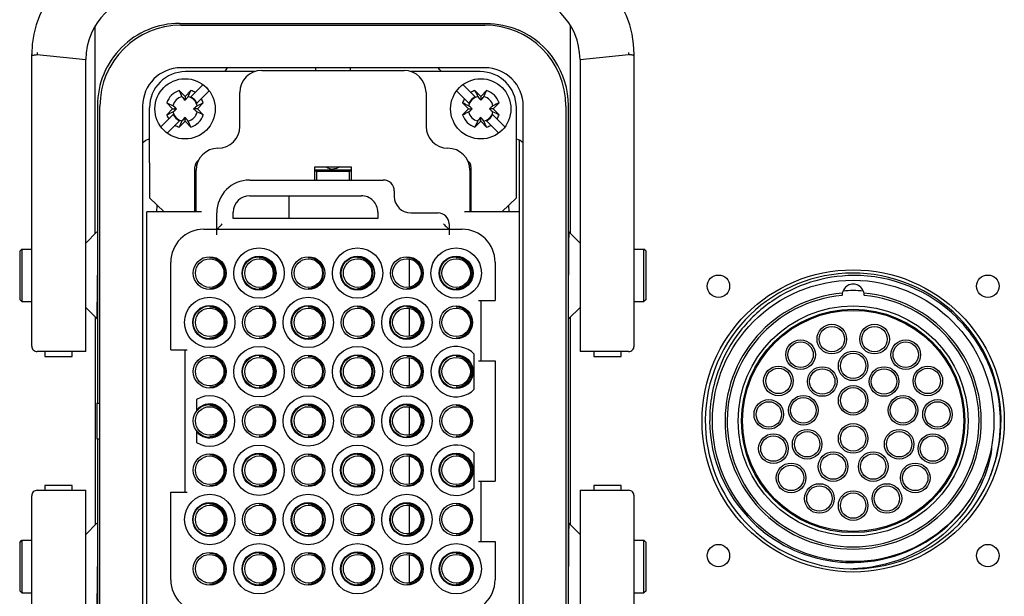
# Model space of a CAD drawing. Header units: millimetres. Extents: x 4086 to 10416, y 123 to 1549.
# Tile 157 of 256: x 7373 to 7395, y 652 to 666. Entities that reach past the tile are written whole.
import ezdxf

# ---------------------------------------------------------------- set-up
doc = ezdxf.new("R2010")
doc.units = ezdxf.units.MM
doc.layers.add('外形图', color=7, linetype='Continuous')

msp = doc.modelspace()

# ---------------------------------------------------------------- linework, layer by layer
at = {"layer": '外形图', "color": 7, "linetype": 'Continuous'}
for p, q in [((7374.648, 660.658), (7374.648, 665.401)), ((7376.573, 665.457), (7383.574, 665.457)), ((7376.605, 665.42), (7383.542, 665.42)), ((7385.498, 660.658), (7385.498, 665.401)), ((7373.198, 658.091), (7373.198, 664.757)), ((7373.323, 664.744), (7374.434, 664.632)), ((7374.434, 657.966), (7374.434, 664.632)), ((7385.713, 664.632), (7386.823, 664.744)), ((7385.713, 664.632), (7385.713, 657.966)), ((7386.823, 664.793), (7386.823, 664.744)), ((7386.948, 658.091), (7386.948, 664.757)), ((7383.542, 664.445), (7376.605, 664.445)), ((7378.448, 664.382), (7381.698, 664.382)), ((7379.676, 664.445), (7379.676, 664.392)), ((7380.471, 664.392), (7380.471, 664.445)), ((7378.286, 664.357), (7376.711, 664.357)), ((7378.286, 664.355), (7378.286, 664.357)), ((7383.436, 664.357), (7381.861, 664.357)), ((7381.861, 664.357), (7381.861, 664.355)), ((7376.698, 663.79), (7376.565, 663.924)), ((7376.832, 663.924), (7376.698, 663.79)), ((7377.109, 664.059), (7376.828, 663.778)), ((7377.25, 663.917), (7376.969, 663.637)), ((7382.897, 663.917), (7383.177, 663.637)), ((7383.038, 664.059), (7383.319, 663.778)), ((7383.448, 663.79), (7383.315, 663.924)), ((7383.582, 663.924), (7383.448, 663.79)), ((7376.698, 663.79), (7376.698, 663.703)), ((7377.948, 663.107), (7377.948, 663.882)), ((7382.198, 663.882), (7382.198, 663.107)), ((7383.448, 663.79), (7383.448, 663.703)), ((7374.698, 663.582), (7374.698, 656.788)), ((7374.755, 649.195), (7374.755, 663.57)), ((7375.73, 663.57), (7375.73, 649.195)), ((7375.886, 662.274), (7375.886, 663.532)), ((7376.282, 663.641), (7376.415, 663.507)), ((7376.415, 663.507), (7376.282, 663.373)), ((7376.415, 663.507), (7376.503, 663.507)), ((7376.981, 663.507), (7376.894, 663.507)), ((7376.981, 663.507), (7377.115, 663.641)), ((7377.115, 663.373), (7376.981, 663.507)), ((7383.032, 663.641), (7383.165, 663.507)), ((7383.165, 663.507), (7383.032, 663.373)), ((7383.165, 663.507), (7383.253, 663.507)), ((7383.731, 663.507), (7383.644, 663.507)), ((7383.731, 663.507), (7383.865, 663.641)), ((7383.865, 663.373), (7383.731, 663.507)), ((7384.261, 661.479), (7384.261, 663.532)), ((7384.417, 649.195), (7384.417, 663.57)), ((7385.392, 663.57), (7385.392, 649.195)), ((7385.448, 649.182), (7385.448, 663.582)), ((7376.427, 663.378), (7376.147, 663.097)), ((7376.698, 663.224), (7376.698, 663.312)), ((7383.448, 663.224), (7383.448, 663.312)), ((7384, 663.097), (7383.719, 663.378)), ((7376.288, 662.955), (7376.569, 663.236)), ((7376.565, 663.091), (7376.698, 663.224)), ((7376.698, 663.224), (7376.832, 663.091)), ((7383.315, 663.091), (7383.448, 663.224)), ((7383.448, 663.224), (7383.582, 663.091)), ((7383.578, 663.236), (7383.859, 662.955)), ((7384.323, 662.799), (7384.323, 661.157)), ((7375.886, 662.274), (7375.886, 661.479)), ((7376.923, 661.157), (7376.923, 662.182)), ((7379.661, 662.182), (7380.486, 662.182)), ((7379.661, 661.882), (7379.661, 662.182)), ((7380.486, 662.182), (7380.486, 661.882)), ((7383.223, 662.182), (7383.223, 661.157)), ((7376.948, 661.157), (7376.948, 662.107)), ((7380.486, 662.107), (7379.661, 662.107)), ((7379.698, 662.082), (7379.661, 662.084)), ((7379.698, 662.082), (7380.448, 662.082)), ((7379.698, 662.082), (7379.698, 661.882)), ((7380.486, 662.084), (7380.448, 662.082)), ((7380.448, 661.882), (7380.448, 662.082)), ((7383.198, 662.107), (7383.198, 661.157)), ((7378.173, 661.882), (7381.223, 661.882)), ((7375.886, 661.479), (7376.22, 661.157)), ((7376.923, 661.482), (7376.948, 661.482)), ((7378.173, 661.523), (7380.723, 661.523)), ((7379.073, 661.007), (7379.073, 661.523)), ((7381.473, 661.632), (7381.473, 661.507)), ((7383.223, 661.482), (7383.198, 661.482)), ((7383.926, 661.157), (7384.261, 661.479)), ((7376.05, 661.157), (7376.06, 661.311)), ((7384.097, 661.157), (7384.087, 661.311)), ((7377.073, 661.157), (7375.823, 661.157)), ((7375.823, 651.607), (7375.823, 661.157)), ((7377.423, 660.632), (7377.423, 661.132)), ((7377.798, 661.007), (7377.798, 661.148)), ((7381.098, 661.007), (7377.798, 661.007)), ((7381.098, 661.148), (7381.098, 661.007)), ((7381.848, 661.132), (7382.473, 661.132)), ((7384.323, 661.157), (7383.073, 661.157)), ((7384.323, 661.157), (7384.323, 651.607)), ((7382.723, 660.882), (7382.723, 660.632)), ((7374.434, 660.439), (7374.687, 660.698)), ((7377.123, 660.757), (7383.023, 660.757)), ((7385.713, 660.439), (7385.46, 660.698)), ((7372.923, 660.257), (7372.973, 660.307)), ((7372.923, 660.257), (7372.923, 659.157)), ((7372.973, 660.307), (7373.198, 660.307)), ((7372.973, 660.307), (7372.973, 659.107)), ((7386.948, 660.307), (7387.173, 660.307)), ((7387.223, 660.257), (7387.173, 660.307)), ((7387.173, 659.107), (7387.173, 660.307)), ((7387.223, 659.157), (7387.223, 660.257)), ((7376.373, 658.007), (7376.373, 660.007)), ((7381.823, 659.432), (7381.823, 660.082)), ((7383.773, 660.007), (7383.773, 659.132)), ((7391.698, 659.246), (7391.698, 659.257)), ((7392.198, 659.257), (7392.198, 659.246)), ((7372.923, 659.157), (7372.973, 659.107)), ((7372.973, 659.107), (7373.198, 659.107)), ((7374.434, 658.975), (7374.687, 658.717)), ((7383.398, 659.132), (7383.773, 659.132)), ((7383.448, 659.132), (7383.448, 657.757)), ((7385.713, 658.975), (7385.46, 658.717)), ((7386.948, 659.107), (7387.173, 659.107)), ((7387.223, 659.157), (7387.173, 659.107)), ((7374.648, 658.756), (7374.648, 654.008)), ((7381.823, 658.307), (7381.823, 658.957)), ((7385.498, 654.008), (7385.498, 658.756)), ((7374.434, 657.966), (7373.323, 657.966)), ((7373.497, 657.966), (7373.497, 657.857)), ((7373.497, 657.857), (7374.122, 657.857)), ((7374.122, 657.857), (7374.122, 657.966)), ((7376.373, 658.007), (7376.748, 658.007)), ((7376.698, 654.757), (7376.698, 658.007)), ((7383.298, 657.107), (7383.298, 657.908)), ((7386.823, 657.966), (7385.713, 657.966)), ((7386.025, 657.966), (7386.025, 657.857)), ((7386.025, 657.857), (7386.65, 657.857)), ((7386.65, 657.857), (7386.65, 657.966)), ((7381.823, 657.182), (7381.823, 657.832)), ((7383.398, 657.757), (7383.773, 657.757)), ((7383.773, 657.757), (7383.773, 655.007)), ((7374.685, 656.788), (7374.755, 656.788)), ((7374.685, 656.788), (7374.685, 655.976)), ((7376.961, 656.873), (7376.961, 656.607)), ((7381.823, 656.057), (7381.823, 656.707)), ((7376.961, 656.157), (7376.961, 655.892)), ((7374.685, 655.976), (7374.755, 655.976)), ((7374.698, 655.976), (7374.698, 649.182)), ((7383.298, 654.857), (7383.298, 655.658)), ((7381.823, 654.932), (7381.823, 655.582)), ((7383.398, 655.007), (7383.773, 655.007)), ((7383.448, 655.007), (7383.448, 653.632)), ((7373.323, 654.798), (7374.434, 654.798)), ((7374.122, 654.907), (7373.497, 654.907)), ((7373.497, 654.907), (7373.497, 654.798)), ((7374.122, 654.798), (7374.122, 654.907)), ((7374.434, 648.132), (7374.434, 654.798)), ((7376.373, 654.757), (7376.748, 654.757)), ((7376.373, 652.757), (7376.373, 654.757)), ((7385.713, 654.798), (7386.823, 654.798)), ((7385.713, 654.798), (7385.713, 648.132)), ((7386.65, 654.907), (7386.025, 654.907)), ((7386.025, 654.907), (7386.025, 654.798)), ((7386.65, 654.798), (7386.65, 654.907)), ((7373.198, 648.007), (7373.198, 654.673)), ((7386.948, 648.007), (7386.948, 654.673)), ((7381.823, 653.757), (7381.823, 654.457)), ((7374.434, 653.789), (7374.687, 654.048)), ((7385.713, 653.789), (7385.46, 654.048)), ((7372.923, 653.607), (7372.973, 653.657)), ((7372.923, 653.607), (7372.923, 652.507)), ((7372.973, 653.657), (7373.198, 653.657)), ((7372.973, 653.657), (7372.973, 652.457)), ((7383.398, 653.632), (7383.773, 653.632)), ((7383.773, 653.632), (7383.773, 652.757)), ((7386.948, 653.657), (7387.173, 653.657)), ((7387.223, 653.607), (7387.173, 653.657)), ((7387.173, 652.457), (7387.173, 653.657)), ((7387.223, 652.507), (7387.223, 653.607)), ((7381.823, 652.682), (7381.823, 653.332)), ((7372.923, 652.507), (7372.973, 652.457)), ((7372.973, 652.457), (7373.198, 652.457)), ((7386.948, 652.457), (7387.173, 652.457)), ((7387.223, 652.507), (7387.173, 652.457))]:
    msp.add_line(p, q, dxfattribs=at)
for centre, radius in [((7376.698, 663.507), 0.688), ((7383.448, 663.507), 0.688), ((7378.386, 659.757), 0.575), ((7380.636, 659.757), 0.575), ((7382.886, 659.757), 0.575), ((7377.261, 659.757), 0.375), ((7378.386, 659.757), 0.388), ((7378.386, 659.757), 0.375), ((7379.511, 659.757), 0.375), ((7380.636, 659.757), 0.388), ((7380.636, 659.757), 0.375), ((7381.761, 659.757), 0.375), ((7382.886, 659.757), 0.388), ((7382.886, 659.757), 0.375), ((7377.261, 659.757), 0.325), ((7378.386, 659.757), 0.325), ((7379.511, 659.757), 0.325), ((7380.636, 659.757), 0.325), ((7381.761, 659.757), 0.325), ((7382.886, 659.757), 0.325), ((7391.948, 656.382), 3.45), ((7388.873, 659.457), 0.256), ((7395.023, 659.457), 0.256), ((7391.948, 656.382), 3.212), ((7377.261, 658.632), 0.575), ((7379.511, 658.632), 0.575), ((7381.761, 658.632), 0.575), ((7377.261, 658.632), 0.388), ((7377.261, 658.632), 0.375), ((7378.386, 658.632), 0.375), ((7379.511, 658.632), 0.388), ((7379.511, 658.632), 0.375), ((7380.636, 658.632), 0.375), ((7381.761, 658.632), 0.388), ((7381.761, 658.632), 0.375), ((7382.886, 658.632), 0.375), ((7391.948, 656.382), 2.625), ((7377.261, 658.632), 0.325), ((7378.386, 658.632), 0.325), ((7379.511, 658.632), 0.325), ((7380.636, 658.632), 0.325), ((7381.761, 658.632), 0.325), ((7382.886, 658.632), 0.325), ((7391.948, 656.382), 2.55), ((7391.948, 656.382), 2.525), ((7391.461, 658.25), 0.338), ((7391.461, 658.25), 0.29), ((7392.436, 658.25), 0.338), ((7392.436, 658.25), 0.29), ((7378.386, 657.507), 0.575), ((7380.636, 657.507), 0.575), ((7390.748, 657.895), 0.338), ((7390.748, 657.895), 0.29), ((7393.148, 657.895), 0.338), ((7393.148, 657.895), 0.29), ((7377.261, 657.507), 0.375), ((7378.386, 657.507), 0.388), ((7378.386, 657.507), 0.375), ((7379.511, 657.507), 0.375), ((7380.636, 657.507), 0.388), ((7380.636, 657.507), 0.375), ((7381.761, 657.507), 0.375), ((7382.886, 657.507), 0.388), ((7382.886, 657.507), 0.375), ((7391.948, 657.64), 0.338), ((7391.948, 657.64), 0.29), ((7377.261, 657.507), 0.325), ((7378.386, 657.507), 0.325), ((7379.511, 657.507), 0.325), ((7380.636, 657.507), 0.325), ((7381.761, 657.507), 0.325), ((7382.886, 657.507), 0.325), ((7390.243, 657.295), 0.338), ((7391.243, 657.282), 0.338), ((7392.653, 657.282), 0.338), ((7393.653, 657.295), 0.338), ((7390.243, 657.295), 0.29), ((7391.243, 657.282), 0.29), ((7392.653, 657.282), 0.29), ((7393.653, 657.295), 0.29), ((7391.948, 656.852), 0.338), ((7379.511, 656.382), 0.575), ((7381.761, 656.382), 0.575), ((7390.811, 656.625), 0.338), ((7391.948, 656.852), 0.29), ((7393.086, 656.625), 0.338), ((7377.261, 656.382), 0.375), ((7378.386, 656.382), 0.375), ((7379.511, 656.382), 0.388), ((7379.511, 656.382), 0.375), ((7380.636, 656.382), 0.375), ((7381.761, 656.382), 0.388), ((7381.761, 656.382), 0.375), ((7382.886, 656.382), 0.375), ((7390.023, 656.532), 0.338), ((7390.023, 656.532), 0.29), ((7390.811, 656.625), 0.29), ((7393.086, 656.625), 0.29), ((7393.873, 656.532), 0.338), ((7393.873, 656.532), 0.29), ((7377.261, 656.382), 0.325), ((7378.386, 656.382), 0.325), ((7379.511, 656.382), 0.325), ((7380.636, 656.382), 0.325), ((7381.761, 656.382), 0.325), ((7382.886, 656.382), 0.325), ((7391.948, 655.982), 0.338), ((7391.948, 655.982), 0.29), ((7390.128, 655.75), 0.338), ((7390.898, 655.85), 0.338), ((7390.898, 655.85), 0.29), ((7392.998, 655.85), 0.338), ((7392.998, 655.85), 0.29), ((7393.768, 655.75), 0.338), ((7378.386, 655.257), 0.575), ((7380.636, 655.257), 0.575), ((7390.128, 655.75), 0.29), ((7393.768, 655.75), 0.29), ((7377.261, 655.257), 0.375), ((7378.386, 655.257), 0.388), ((7378.386, 655.257), 0.375), ((7379.511, 655.257), 0.375), ((7380.636, 655.257), 0.388), ((7380.636, 655.257), 0.375), ((7381.761, 655.257), 0.375), ((7382.886, 655.257), 0.388), ((7382.886, 655.257), 0.375), ((7391.491, 655.34), 0.338), ((7391.491, 655.34), 0.29), ((7392.406, 655.34), 0.338), ((7392.406, 655.34), 0.29), ((7377.261, 655.257), 0.325), ((7378.386, 655.257), 0.325), ((7379.511, 655.257), 0.325), ((7380.636, 655.257), 0.325), ((7381.761, 655.257), 0.325), ((7382.886, 655.257), 0.325), ((7390.531, 655.082), 0.338), ((7390.531, 655.082), 0.29), ((7393.366, 655.082), 0.338), ((7393.366, 655.082), 0.29), ((7391.178, 654.612), 0.338), ((7392.718, 654.612), 0.338), ((7377.261, 654.132), 0.575), ((7379.511, 654.132), 0.575), ((7381.761, 654.132), 0.575), ((7391.178, 654.612), 0.29), ((7391.948, 654.45), 0.338), ((7391.948, 654.45), 0.29), ((7392.718, 654.612), 0.29), ((7377.261, 654.132), 0.388), ((7377.261, 654.132), 0.375), ((7378.386, 654.132), 0.375), ((7379.511, 654.132), 0.388), ((7379.511, 654.132), 0.375), ((7380.636, 654.132), 0.375), ((7381.761, 654.132), 0.388), ((7381.761, 654.132), 0.375), ((7382.886, 654.132), 0.375), ((7377.261, 654.132), 0.325), ((7378.386, 654.132), 0.325), ((7379.511, 654.132), 0.325), ((7380.636, 654.132), 0.325), ((7381.761, 654.132), 0.325), ((7382.886, 654.132), 0.325), ((7378.386, 653.007), 0.575), ((7380.636, 653.007), 0.575), ((7382.886, 653.007), 0.575), ((7377.261, 653.007), 0.375), ((7378.386, 653.007), 0.388), ((7378.386, 653.007), 0.375), ((7379.511, 653.007), 0.375), ((7380.636, 653.007), 0.388), ((7380.636, 653.007), 0.375), ((7381.761, 653.007), 0.375), ((7382.886, 653.007), 0.388), ((7382.886, 653.007), 0.375), ((7388.873, 653.307), 0.256), ((7395.023, 653.307), 0.256), ((7377.261, 653.007), 0.325), ((7378.386, 653.007), 0.325), ((7379.511, 653.007), 0.325), ((7380.636, 653.007), 0.325), ((7381.761, 653.007), 0.325), ((7382.886, 653.007), 0.325)]:
    msp.add_circle(centre, radius, dxfattribs=at)
for centre, radius, start, end in [((7375.448, 664.757), 2.25, 90, 180), ((7384.698, 664.757), 2.25, 0, 90), ((7375.934, 664.632), 1.5, 90, 180), ((7384.213, 664.632), 1.5, 0, 90), ((7376.573, 663.582), 1.875, 90.0118, 180.0171), ((7376.605, 663.57), 1.85, 90.0003, 179.9997), ((7383.542, 663.57), 1.85, 0.0003, 90), ((7383.573, 663.582), 1.875, 359.9912, 66.7101), ((7375.454, 664.752), 2.131, 178.8997, 180.2063), ((7376.605, 663.57), 0.875, 90.0014, 179.9998), ((7378.448, 663.882), 0.5, 90, 180), ((7380.073, 664.392), 0.397, 180, 181.4438), ((7380.073, 664.392), 0.397, 358.5562, 0), ((7381.698, 663.882), 0.5, 0, 90), ((7382.216, 664.169), 0.377, 30.3101, 47.6139), ((7383.542, 663.57), 0.875, 0.0014, 90), ((7376.711, 663.532), 0.825, 90.0113, 180.0005), ((7383.436, 663.532), 0.825, 0.0113, 90), ((7376.698, 663.507), 0.438, 107.7972, 162.203), ((7414.221, 681.013), 41.353, 204.4102, 204.6212), ((7339.182, 681.011), 41.346, 335.3789, 335.59), ((7376.698, 663.507), 0.438, 58.213, 72.2028), ((7383.448, 663.507), 0.438, 107.7972, 121.7871), ((7420.971, 681.013), 41.352, 204.4101, 204.6211), ((7345.932, 681.011), 41.346, 335.3789, 335.5899), ((7383.448, 663.507), 0.438, 17.7971, 72.2029), ((7376.698, 663.507), 0.287, 104.236, 165.7649), ((7382.77, 668.955), 8.028, 220.0859, 220.8614), ((7370.627, 668.954), 8.028, 319.1387, 319.9142), ((7376.698, 663.507), 0.287, 14.236, 75.7649), ((7376.698, 663.507), 0.3, 25.555, 64.4451), ((7376.698, 663.507), 0.438, 17.7973, 31.7871), ((7383.448, 663.507), 0.438, 148.2129, 162.2028), ((7383.448, 663.507), 0.287, 104.2359, 165.7649), ((7383.448, 663.507), 0.3, 115.555, 154.445), ((7389.52, 668.955), 8.028, 220.0858, 220.8613), ((7377.377, 668.954), 8.028, 319.1387, 319.9142), ((7383.448, 663.507), 0.287, 14.2359, 75.7649), ((7359.195, 625.99), 41.346, 65.3789, 65.59), ((7371.251, 657.436), 8.028, 49.1387, 49.9142), ((7371.251, 669.579), 8.028, 310.0859, 310.8614), ((7382.146, 657.435), 8.028, 130.0859, 130.8614), ((7382.146, 669.578), 8.028, 229.1387, 229.9142), ((7394.204, 625.985), 41.352, 114.4102, 114.6212), ((7365.945, 625.991), 41.346, 65.3789, 65.5899), ((7378.001, 657.436), 8.028, 49.1387, 49.9142), ((7378.001, 669.579), 8.028, 310.0858, 310.8613), ((7388.896, 657.435), 8.028, 130.0858, 130.8613), ((7388.896, 669.578), 8.028, 229.1387, 229.9142), ((7400.955, 625.985), 41.353, 114.4101, 114.6211), ((7359.192, 701.029), 41.352, 294.4102, 294.6212), ((7376.698, 663.507), 0.438, 197.7973, 211.7871), ((7376.698, 663.507), 0.287, 194.236, 255.7649), ((7376.698, 663.507), 0.3, 205.555, 244.4451), ((7382.77, 658.06), 8.028, 139.1387, 139.9142), ((7370.627, 658.059), 8.028, 40.0859, 40.8614), ((7376.698, 663.507), 0.287, 284.236, 345.7649), ((7376.698, 663.507), 0.437, 287.7972, 342.203), ((7394.202, 701.024), 41.346, 245.3789, 245.59), ((7365.942, 701.03), 41.353, 294.4101, 294.6211), ((7383.448, 663.507), 0.437, 197.7971, 252.2029), ((7383.448, 663.507), 0.287, 194.2359, 255.7649), ((7389.519, 658.06), 8.028, 139.1387, 139.9142), ((7377.377, 658.059), 8.028, 40.0858, 40.8613), ((7383.448, 663.507), 0.287, 284.2359, 345.7649), ((7383.448, 663.507), 0.3, 295.555, 334.445), ((7400.952, 701.024), 41.346, 245.3789, 245.5899), ((7383.448, 663.507), 0.438, 328.2129, 342.2028), ((7376.698, 663.507), 0.438, 238.213, 252.2028), ((7414.215, 646.004), 41.346, 155.3789, 155.59), ((7339.176, 646.001), 41.353, 24.4102, 24.6212), ((7377.448, 663.107), 0.5, 270, 359.9997), ((7382.698, 663.107), 0.5, 180.0012, 270), ((7420.965, 646.004), 41.346, 155.3789, 155.5899), ((7345.926, 646.001), 41.352, 24.4101, 24.6211), ((7383.448, 663.507), 0.438, 287.7972, 301.7871), ((7377.448, 662.107), 0.5, 90, 180), ((7382.698, 662.107), 0.5, 0, 90), ((7377.098, 662.182), 0.175, 124.6546, 180), ((7383.048, 662.182), 0.175, 0, 55.3454), ((7378.173, 661.132), 0.75, 90, 180), ((7381.223, 661.632), 0.25, 0, 90), ((7378.173, 661.148), 0.375, 90.0882, 179.9946), ((7380.723, 661.148), 0.375, 0.0029, 90.1178), ((7381.848, 661.507), 0.375, 180, 270), ((7382.473, 660.882), 0.25, 0, 90), ((7377.123, 660.007), 0.75, 90, 180), ((7383.023, 660.007), 0.75, 0, 90), ((7377.261, 659.757), 0.35, 270.022, 89.978), ((7378.386, 659.757), 0.35, 270.022, 89.978), ((7379.511, 659.757), 0.35, 270.022, 89.978), ((7380.636, 659.757), 0.35, 270.022, 89.978), ((7381.761, 659.757), 0.35, 270.022, 89.978), ((7382.886, 659.757), 0.35, 270.022, 89.978), ((7391.948, 656.382), 3.375, 338.1073, 335.4901), ((7391.974, 656.369), 3.333, 45.4741, 90.4387), ((7391.948, 659.257), 0.25, 359.9982, 180.0004), ((7391.948, 656.382), 2.925, 94.8411, 85.159), ((7391.948, 656.382), 2.875, 94.987, 85.0115), ((7391.948, 656.382), 2.975, 85.51, 94.4901), ((7377.261, 658.632), 0.35, 270.022, 89.978), ((7378.386, 658.632), 0.35, 270.022, 89.978), ((7379.511, 658.632), 0.35, 270.022, 89.978), ((7380.636, 658.632), 0.35, 270.022, 89.978), ((7381.761, 658.632), 0.35, 270.022, 89.978), ((7382.886, 658.632), 0.35, 270.022, 89.978), ((7373.323, 658.091), 0.125, 179.9994, 270), ((7382.886, 657.507), 0.575, 44.1605, 315.8395), ((7386.823, 658.091), 0.125, 270, 0.0005), ((7377.261, 657.507), 0.35, 270.022, 89.978), ((7378.386, 657.507), 0.35, 270.022, 89.978), ((7379.511, 657.507), 0.35, 270.022, 89.978), ((7380.636, 657.507), 0.35, 270.022, 89.978), ((7381.761, 657.507), 0.35, 270.022, 89.978), ((7382.886, 657.507), 0.35, 270.022, 89.978), ((7391.955, 656.355), 3.356, 0.4623, 25.0171), ((7377.261, 656.382), 0.575, 238.551, 121.449), ((7377.261, 656.382), 0.388, 219.268, 140.732), ((7377.261, 656.382), 0.35, 270.022, 89.978), ((7378.386, 656.382), 0.35, 270.022, 89.978), ((7379.511, 656.382), 0.35, 270.022, 89.978), ((7380.636, 656.382), 0.35, 270.022, 89.978), ((7381.761, 656.382), 0.35, 270.022, 89.978), ((7382.886, 656.382), 0.35, 270.022, 89.978), ((7391.936, 656.408), 3.264, 180.4525, 225.4741), ((7391.932, 656.356), 3.38, 345.548, 0.4405), ((7382.886, 655.257), 0.575, 44.1605, 315.8395), ((7377.261, 655.257), 0.35, 270.022, 89.978), ((7378.386, 655.257), 0.35, 270.022, 89.978), ((7379.511, 655.257), 0.35, 270.022, 89.978), ((7380.636, 655.257), 0.35, 270.022, 89.978), ((7381.761, 655.257), 0.35, 270.022, 89.978), ((7382.886, 655.257), 0.35, 270.022, 89.978), ((7391.933, 656.358), 3.379, 339.1658, 343.3602), ((7391.938, 656.357), 3.374, 343.3609, 343.7738), ((7391.94, 656.356), 3.372, 343.7738, 345.2984), ((7391.94, 656.356), 3.372, 345.2984, 345.5179), ((7391.938, 656.356), 3.374, 338.5853, 339.1651), ((7391.947, 656.353), 3.364, 335.9576, 338.5863), ((7373.323, 654.673), 0.125, 90, 180.0005), ((7386.823, 654.673), 0.125, 359.9994, 90), ((7391.9, 656.413), 3.275, 315.222, 328.7682), ((7377.261, 654.132), 0.35, 270.022, 89.978), ((7378.386, 654.132), 0.35, 270.022, 89.978), ((7379.511, 654.132), 0.35, 270.022, 89.978), ((7380.636, 654.132), 0.35, 270.022, 89.978), ((7381.761, 654.132), 0.35, 270.022, 89.978), ((7382.886, 654.132), 0.35, 270.022, 89.978), ((7391.923, 656.395), 3.246, 225.4791, 262.1497), ((7391.924, 656.393), 3.243, 270.7937, 314.8766), ((7391.936, 656.381), 3.227, 314.8847, 315.1816), ((7377.261, 653.007), 0.35, 270.022, 89.978), ((7378.386, 653.007), 0.35, 270.022, 89.978), ((7379.511, 653.007), 0.35, 270.022, 89.978), ((7380.636, 653.007), 0.35, 270.022, 89.978), ((7381.761, 653.007), 0.35, 270.022, 89.978), ((7382.886, 653.007), 0.35, 270.022, 89.978), ((7391.925, 656.414), 3.265, 262.1735, 270.4159), ((7391.923, 656.396), 3.246, 270.4415, 270.8119), ((7377.123, 652.757), 0.75, 180, 270), ((7383.023, 652.757), 0.75, 270, 0)]:
    msp.add_arc(centre, radius, start, end, dxfattribs=at)
for centre, major_axis, ratio, start_param, end_param in [((7377.93, 664.17), (-0.265, 0.265), 0.999315, 6.243489, 6.283185), ((7380.073, 662.382), (0, 0.251), 0.996566, 2.503634, 3.141593)]:
    msp.add_ellipse(centre, major_axis=major_axis, ratio=ratio, start_param=start_param, end_param=end_param, dxfattribs=at)
for points in [[(7383.574, 665.457), (7383.826, 665.457), (7384.083, 665.404), (7384.315, 665.305)], [(7377.664, 664.435), (7377.641, 664.412), (7377.62, 664.386), (7377.604, 664.357)], [(7375.727, 662.735), (7375.771, 662.777), (7375.827, 662.808), (7375.885, 662.825)], [(7384.261, 662.825), (7384.319, 662.809), (7384.375, 662.777), (7384.419, 662.735)], [(7380.222, 662.181), (7380.18, 662.149), (7380.126, 662.131), (7380.073, 662.131)], [(7394.997, 657.774), (7394.829, 658.133), (7394.593, 658.467), (7394.311, 658.745)], [(7388.887, 657.575), (7388.743, 657.198), (7388.669, 656.786), (7388.673, 656.382)], [(7395.098, 655.639), (7395.031, 655.307), (7394.91, 654.982), (7394.743, 654.687)]]:
    msp.add_open_spline(points, degree=3, dxfattribs=at)
for points, knots in [([(7373.198, 664.709), (7373.198, 664.711), (7373.202, 664.721), (7373.214, 664.726), (7373.222, 664.73)], [0, 0, 0, 0, 1942.151274, 11010.583154, 11010.583154, 11010.583154, 11010.583154]), ([(7373.222, 664.73), (7373.229, 664.732), (7373.262, 664.742), (7373.296, 664.744), (7373.323, 664.744)], [0, 0, 0, 0, 2243.929145, 11011.35462, 11011.35462, 11011.35462, 11011.35462]), ([(7386.926, 664.729), (7386.919, 664.732), (7386.886, 664.742), (7386.851, 664.744), (7386.823, 664.744)], [0, 0, 0, 0, 2293.396271, 11340.63639, 11340.63639, 11340.63639, 11340.63639]), ([(7386.948, 664.709), (7386.948, 664.71), (7386.945, 664.721), (7386.934, 664.726), (7386.926, 664.729)], [0, 0, 0, 0, 2017.720368, 11342.464094, 11342.464094, 11342.464094, 11342.464094]), ([(7377.423, 660.757), (7377.424, 660.756), (7377.43, 660.766), (7377.437, 660.77), (7377.452, 660.786), (7377.468, 660.802), (7377.487, 660.821), (7377.516, 660.845), (7377.534, 660.868), (7377.548, 660.882)], [0, 0, 0, 0, 909.188852, 3419.621427, 7082.259599, 11513.191047, 16440.469689, 21664.757324, 32505.659973, 32505.659973, 32505.659973, 32505.659973]), ([(7382.598, 660.882), (7382.612, 660.868), (7382.636, 660.839), (7382.672, 660.808), (7382.695, 660.786), (7382.71, 660.77), (7382.716, 660.766), (7382.724, 660.756), (7382.723, 660.757)], [0, 0, 0, 0, 9596.79904, 18590.342892, 22525.260513, 25759.159549, 27968.019177, 28790.608268, 28790.608268, 28790.608268, 28790.608268]), ([(7385.46, 660.698), (7385.459, 660.699), (7385.459, 660.687), (7385.457, 660.68), (7385.457, 660.654), (7385.455, 660.607), (7385.453, 660.523), (7385.452, 660.403), (7385.45, 660.254), (7385.449, 660.019), (7385.449, 659.834), (7385.449, 659.707)], [0, 0, 0, 0, 163.39652, 729.870473, 1697.386138, 3056.906233, 6896.717011, 12100.009136, 18464.690961, 25740.720311, 41875.240848, 41875.240848, 41875.240848, 41875.240848]), ([(7374.687, 658.717), (7374.688, 658.716), (7374.688, 658.727), (7374.689, 658.735), (7374.69, 658.761), (7374.692, 658.807), (7374.693, 658.891), (7374.695, 659.012), (7374.696, 659.16), (7374.698, 659.395), (7374.698, 659.58), (7374.698, 659.707)], [0, 0, 0, 0, 160.076222, 715.038337, 1662.891972, 2994.783518, 6756.56033, 11854.109232, 18089.445728, 25217.609275, 41024.24068, 41024.24068, 41024.24068, 41024.24068]), ([(7391.948, 659.702), (7391.619, 659.699), (7390.958, 659.594), (7390.06, 659.152), (7389.332, 658.466), (7389.003, 657.883), (7388.887, 657.575)], [0, 0, 0, 0, 5100.184004, 10200.006285, 15299.977242, 20399.762848, 20399.762848, 20399.762848, 20399.762848]), ([(7394.7, 654.715), (7394.749, 654.796), (7394.84, 654.961), (7394.935, 655.177), (7395, 655.354), (7395.044, 655.488), (7395.075, 655.602), (7395.099, 655.693), (7395.109, 655.739), (7395.117, 655.761)], [0, 0, 0, 0, 8500.438245, 17000.71416, 21251.738534, 25502.668551, 29753.361262, 31878.451678, 33997.872531, 33997.872531, 33997.872531, 33997.872531]), ([(7395.098, 655.639), (7395.102, 655.659), (7395.108, 655.69), (7395.114, 655.726), (7395.116, 655.746), (7395.118, 655.756), (7395.117, 655.761)], [0, 0, 0, 0, 10393.828883, 15587.625331, 18177.078108, 20739.639419, 20739.639419, 20739.639419, 20739.639419]), ([(7394.743, 654.687), (7394.604, 654.441), (7394.26, 653.981), (7393.585, 653.449), (7392.798, 653.105), (7392.232, 653.016), (7391.948, 653.007)], [0, 0, 0, 0, 5178.364603, 10356.888788, 15535.580192, 20714.689867, 20714.689867, 20714.689867, 20714.689867]), ([(7385.46, 654.048), (7385.459, 654.049), (7385.459, 654.037), (7385.457, 654.03), (7385.457, 654.004), (7385.455, 653.957), (7385.453, 653.873), (7385.452, 653.753), (7385.45, 653.604), (7385.449, 653.369), (7385.449, 653.184), (7385.449, 653.057)], [0, 0, 0, 0, 165.03038, 737.16871, 1714.358911, 3087.473335, 6965.679759, 12221.001468, 18649.32603, 25998.111007, 42293.966404, 42293.966404, 42293.966404, 42293.966404]), ([(7374.687, 652.067), (7374.688, 652.066), (7374.688, 652.077), (7374.689, 652.085), (7374.69, 652.111), (7374.692, 652.157), (7374.693, 652.241), (7374.695, 652.362), (7374.696, 652.51), (7374.698, 652.745), (7374.698, 652.93), (7374.698, 653.057)], [0, 0, 0, 0, 161.725338, 722.404692, 1680.023154, 3025.635902, 6826.166694, 11976.230755, 18275.803946, 25477.402129, 41446.874104, 41446.874104, 41446.874104, 41446.874104])]:
    msp.add_open_spline(points, degree=3, knots=knots, dxfattribs=at)

doc.saveas('drawing.dxf')
